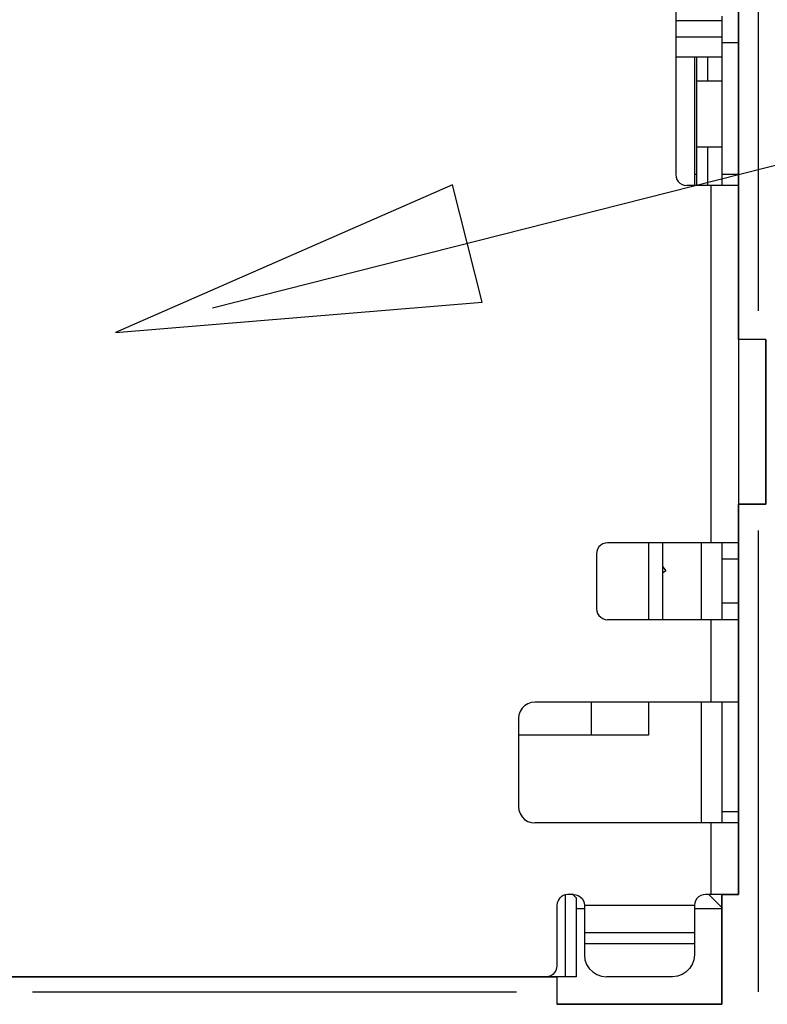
# Model space of a CAD drawing. Header units: inches. Extents: x 0 to 420, y -297 to 0.
# Tile 35 of 41: x 228 to 235, y -91 to -82. Entities that reach past the tile are written whole.
import ezdxf

# ---------------------------------------------------------------- set-up
doc = ezdxf.new("R2010")
doc.units = ezdxf.units.IN
doc.header["$MEASUREMENT"] = 0

msp = doc.modelspace()

# ---------------------------------------------------------------- linework, layer by layer
at = {"color": 12, "true_color": 0xc00000}
for p, q in [((300, -67), (229.8804, -84.7768)), ((232.0636, -83.6559), (229, -85)), ((232.334, -84.7222), (232.0636, -83.6559)), ((229, -85), (232.334, -84.7222))]:
    msp.add_line(p, q, dxfattribs=at)
at = {"color": 7, "true_color": 0xffffff}
for p, q in [((234.663, -85.062), (234.663, -76.912)), ((234.093, -81.812), (234.093, -83.562)), ((234.663, -81.892), (234.663, -82.362)), ((234.513, -82.162), (234.093, -82.162)), ((234.513, -82.12), (234.513, -82.162)), ((234.513, -82.162), (234.513, -82.362)), ((234.513, -82.162), (234.513, -82.312)), ((234.513, -82.312), (234.093, -82.312)), ((234.513, -82.312), (234.513, -82.492)), ((234.663, -82.362), (234.513, -82.362)), ((234.663, -82.362), (234.663, -83.562)), ((234.513, -82.492), (234.093, -82.492)), ((234.263, -82.492), (234.263, -83.662)), ((234.283, -82.492), (234.283, -82.712)), ((234.383, -82.492), (234.383, -82.712)), ((234.513, -82.492), (234.513, -83.312)), ((234.513, -82.492), (234.513, -82.712)), ((234.383, -82.712), (234.283, -82.712)), ((234.283, -82.712), (234.283, -83.312)), ((234.283, -82.712), (234.283, -83.312)), ((234.513, -82.712), (234.383, -82.712)), ((234.513, -82.712), (234.513, -83.312)), ((234.383, -83.312), (234.283, -83.312)), ((234.283, -83.312), (234.283, -83.662)), ((234.383, -83.312), (234.383, -83.662)), ((234.513, -83.312), (234.383, -83.312)), ((234.513, -83.312), (234.513, -83.662)), ((234.093, -83.562), (234.096, -83.584)), ((234.096, -83.584), (234.103, -83.605)), ((234.283, -83.562), (234.263, -83.562)), ((234.663, -83.562), (234.513, -83.562)), ((234.663, -83.562), (234.663, -83.584)), ((234.663, -83.584), (234.663, -83.605)), ((234.103, -83.605), (234.115, -83.624)), ((234.115, -83.624), (234.131, -83.64)), ((234.131, -83.64), (234.15, -83.652)), ((234.15, -83.652), (234.171, -83.659)), ((234.171, -83.659), (234.193, -83.662)), ((234.413, -83.662), (234.193, -83.662)), ((234.469, -83.662), (234.413, -83.662)), ((234.469, -83.662), (234.413, -83.662)), ((234.413, -83.662), (234.413, -86.912)), ((234.521, -83.662), (234.469, -83.662)), ((234.569, -83.662), (234.521, -83.662)), ((234.657, -83.662), (234.521, -83.662)), ((234.608, -83.662), (234.569, -83.662)), ((234.638, -83.662), (234.608, -83.662)), ((234.657, -83.662), (234.638, -83.662)), ((234.663, -83.662), (234.657, -83.662)), ((234.663, -83.605), (234.663, -83.624)), ((234.663, -83.624), (234.663, -83.64)), ((234.663, -83.64), (234.663, -83.652)), ((234.663, -83.652), (234.663, -83.659)), ((234.663, -83.659), (234.663, -83.662)), ((234.663, -83.662), (234.663, -86.912)), ((234.913, -85.062), (234.663, -85.062)), ((234.913, -85.062), (234.663, -85.062)), ((234.913, -86.562), (234.913, -85.062)), ((234.913, -85.062), (234.913, -86.562)), ((234.663, -90.112), (234.663, -86.562)), ((234.663, -86.562), (234.913, -86.562)), ((234.913, -86.562), (234.663, -86.562)), ((233.376, -86.99), (233.373, -87.012)), ((233.383, -86.969), (233.376, -86.99)), ((233.395, -86.95), (233.383, -86.969)), ((233.411, -86.934), (233.395, -86.95)), ((233.43, -86.922), (233.411, -86.934)), ((233.451, -86.915), (233.43, -86.922)), ((233.473, -86.912), (233.451, -86.915)), ((234.413, -86.912), (233.473, -86.912)), ((233.844, -86.912), (233.844, -87.612)), ((233.844, -86.912), (233.844, -87.612)), ((233.973, -86.912), (233.973, -87.612)), ((234.323, -86.912), (234.323, -87.612)), ((234.469, -86.912), (234.413, -86.912)), ((234.469, -86.912), (234.413, -86.912)), ((234.521, -86.912), (234.469, -86.912)), ((234.513, -86.912), (234.513, -86.913)), ((234.513, -86.913), (234.513, -86.916)), ((234.513, -86.913), (234.513, -86.916)), ((234.513, -86.916), (234.513, -86.921)), ((234.513, -86.921), (234.513, -87.603)), ((234.569, -86.912), (234.521, -86.912)), ((234.657, -86.912), (234.521, -86.912)), ((234.608, -86.912), (234.569, -86.912)), ((234.638, -86.912), (234.608, -86.912)), ((234.657, -86.912), (234.638, -86.912)), ((234.663, -86.912), (234.657, -86.912)), ((234.663, -86.912), (234.663, -86.916)), ((234.663, -86.916), (234.663, -86.927)), ((234.663, -86.927), (234.663, -86.945)), ((234.663, -86.945), (234.663, -86.968)), ((234.663, -86.968), (234.663, -86.997)), ((234.663, -86.997), (234.663, -87.029)), ((233.373, -87.012), (233.373, -87.512)), ((234.663, -87.062), (234.513, -87.062)), ((234.663, -87.029), (234.663, -87.062)), ((234.663, -87.062), (234.663, -87.462)), ((233.973, -87.128), (234.004, -87.166)), ((234.004, -87.166), (233.973, -87.19)), ((233.373, -87.512), (233.376, -87.534)), ((233.376, -87.534), (233.383, -87.555)), ((234.663, -87.462), (234.513, -87.462)), ((234.663, -87.462), (234.663, -87.495)), ((234.663, -87.495), (234.663, -87.527)), ((234.663, -87.527), (234.663, -87.556)), ((233.383, -87.555), (233.395, -87.574)), ((233.395, -87.574), (233.411, -87.59)), ((233.411, -87.59), (233.43, -87.602)), ((233.43, -87.602), (233.451, -87.609)), ((233.451, -87.609), (233.473, -87.612)), ((234.413, -87.612), (233.473, -87.612)), ((234.469, -87.612), (234.413, -87.612)), ((234.469, -87.612), (234.413, -87.612)), ((234.413, -87.612), (234.413, -88.362)), ((234.521, -87.612), (234.469, -87.612)), ((234.513, -87.603), (234.513, -87.608)), ((234.513, -87.608), (234.513, -87.611)), ((234.513, -87.608), (234.513, -87.611)), ((234.513, -87.611), (234.513, -87.612)), ((234.657, -87.612), (234.521, -87.612)), ((234.569, -87.612), (234.521, -87.612)), ((234.608, -87.612), (234.569, -87.612)), ((234.638, -87.612), (234.608, -87.612)), ((234.657, -87.612), (234.638, -87.612)), ((234.663, -87.612), (234.657, -87.612)), ((234.663, -87.556), (234.663, -87.579)), ((234.663, -87.579), (234.663, -87.597)), ((234.663, -87.597), (234.663, -87.608)), ((234.663, -87.608), (234.663, -87.612)), ((234.663, -87.612), (234.663, -88.362)), ((232.696, -88.418), (232.678, -88.447)), ((232.719, -88.395), (232.696, -88.418)), ((232.748, -88.377), (232.719, -88.395)), ((232.78, -88.366), (232.748, -88.377)), ((232.813, -88.362), (232.78, -88.366)), ((234.413, -88.362), (232.813, -88.362)), ((233.323, -88.362), (233.323, -88.662)), ((233.844, -88.362), (233.844, -88.662)), ((234.513, -88.362), (233.844, -88.362)), ((234.323, -88.362), (234.323, -89.462)), ((234.469, -88.362), (234.413, -88.362)), ((234.469, -88.362), (234.413, -88.362)), ((234.521, -88.362), (234.469, -88.362)), ((234.513, -88.362), (234.513, -89.462)), ((234.569, -88.362), (234.521, -88.362)), ((234.608, -88.362), (234.569, -88.362)), ((234.638, -88.362), (234.608, -88.362)), ((234.657, -88.362), (234.638, -88.362)), ((234.663, -88.362), (234.657, -88.362)), ((234.663, -88.362), (234.663, -89.362)), ((232.667, -88.479), (232.663, -88.512)), ((232.663, -88.512), (232.663, -89.312)), ((232.678, -88.447), (232.667, -88.479)), ((233.844, -88.662), (232.663, -88.662)), ((232.663, -89.312), (232.667, -89.345)), ((232.667, -89.345), (232.678, -89.377)), ((232.678, -89.377), (232.696, -89.406)), ((232.696, -89.406), (232.719, -89.429)), ((234.663, -89.362), (234.513, -89.362)), ((234.663, -89.362), (234.663, -89.384)), ((234.663, -89.362), (234.663, -89.462)), ((234.663, -89.384), (234.663, -89.405)), ((234.663, -89.405), (234.663, -89.424)), ((232.719, -89.429), (232.748, -89.447)), ((232.748, -89.447), (232.78, -89.458)), ((232.78, -89.458), (232.813, -89.462)), ((234.413, -89.462), (232.813, -89.462)), ((234.469, -89.462), (234.413, -89.462)), ((234.413, -89.462), (234.413, -90.112)), ((234.521, -89.462), (234.469, -89.462)), ((234.569, -89.462), (234.521, -89.462)), ((234.657, -89.462), (234.521, -89.462)), ((234.608, -89.462), (234.569, -89.462)), ((234.638, -89.462), (234.608, -89.462)), ((234.657, -89.462), (234.638, -89.462)), ((234.663, -89.462), (234.657, -89.462)), ((234.663, -89.424), (234.663, -89.44)), ((234.663, -89.44), (234.663, -89.452)), ((234.663, -89.452), (234.663, -89.459)), ((234.663, -89.459), (234.663, -89.462)), ((234.663, -89.462), (234.663, -90.112)), ((233.051, -90.134), (233.035, -90.15)), ((233.058, -90.129), (233.05, -90.134)), ((233.07, -90.122), (233.051, -90.134)), ((233.078, -90.119), (233.069, -90.123)), ((233.091, -90.115), (233.07, -90.122)), ((233.088, -90.115), (233.088, -90.862)), ((233.113, -90.112), (233.091, -90.115)), ((233.163, -90.112), (233.113, -90.112)), ((233.158, -90.112), (233.188, -90.142)), ((233.163, -90.112), (233.185, -90.115)), ((233.185, -90.115), (233.206, -90.122)), ((233.206, -90.122), (233.225, -90.134)), ((233.225, -90.134), (233.241, -90.15)), ((234.301, -90.134), (234.285, -90.15)), ((234.32, -90.122), (234.301, -90.134)), ((234.341, -90.115), (234.32, -90.122)), ((234.363, -90.112), (234.341, -90.115)), ((234.413, -90.112), (234.363, -90.112)), ((234.393, -90.112), (234.513, -90.232)), ((234.469, -90.112), (234.413, -90.112)), ((234.521, -90.112), (234.469, -90.112)), ((234.513, -91.112), (234.513, -90.112)), ((234.513, -90.112), (234.663, -90.112)), ((234.513, -90.112), (234.513, -90.232)), ((234.513, -90.112), (234.513, -91.112)), ((234.569, -90.112), (234.521, -90.112)), ((234.608, -90.112), (234.569, -90.112)), ((234.638, -90.112), (234.608, -90.112)), ((234.657, -90.112), (234.638, -90.112)), ((234.663, -90.112), (234.657, -90.112)), ((233.016, -90.19), (233.013, -90.212)), ((233.013, -90.212), (233.013, -90.762)), ((233.013, -90.212), (233.013, -90.762)), ((233.018, -90.183), (233.015, -90.19)), ((233.023, -90.169), (233.016, -90.19)), ((233.035, -90.15), (233.023, -90.169)), ((233.027, -90.162), (233.023, -90.169)), ((233.041, -90.143), (233.034, -90.15)), ((233.188, -90.142), (233.188, -90.862)), ((233.241, -90.15), (233.253, -90.169)), ((233.253, -90.169), (233.26, -90.19)), ((233.26, -90.19), (233.263, -90.212)), ((233.263, -90.212), (233.263, -90.268)), ((234.263, -90.212), (233.263, -90.212)), ((234.266, -90.19), (234.263, -90.212)), ((234.263, -90.212), (234.263, -90.268)), ((234.273, -90.169), (234.266, -90.19)), ((234.285, -90.15), (234.273, -90.169)), ((233.263, -90.242), (233.188, -90.242)), ((233.263, -90.268), (233.263, -90.32)), ((234.513, -90.242), (234.263, -90.242)), ((234.263, -90.268), (234.263, -90.32)), ((234.513, -90.232), (234.513, -90.242)), ((233.263, -90.32), (233.263, -90.368)), ((233.263, -90.368), (233.263, -90.407)), ((234.263, -90.32), (234.263, -90.368)), ((234.263, -90.368), (234.263, -90.407)), ((233.263, -90.407), (233.263, -90.437)), ((233.263, -90.437), (233.263, -90.456)), ((233.263, -90.456), (233.263, -90.462)), ((234.263, -90.462), (233.263, -90.462)), ((233.263, -90.462), (233.263, -90.465)), ((233.263, -90.465), (233.263, -90.472)), ((233.263, -90.472), (233.263, -90.484)), ((233.263, -90.484), (233.263, -90.5)), ((234.263, -90.407), (234.263, -90.437)), ((234.263, -90.437), (234.263, -90.456)), ((234.263, -90.456), (234.263, -90.462)), ((234.263, -90.462), (234.263, -90.465)), ((234.263, -90.465), (234.263, -90.472)), ((234.263, -90.472), (234.263, -90.484)), ((234.263, -90.484), (234.263, -90.5)), ((233.263, -90.5), (233.263, -90.519)), ((233.263, -90.519), (233.263, -90.54)), ((233.263, -90.54), (233.263, -90.562)), ((233.263, -90.562), (233.263, -90.662)), ((234.263, -90.562), (233.263, -90.562)), ((234.263, -90.5), (234.263, -90.519)), ((234.263, -90.519), (234.263, -90.54)), ((234.263, -90.54), (234.263, -90.562)), ((234.263, -90.562), (234.263, -90.662)), ((233.263, -90.662), (233.268, -90.707)), ((234.263, -90.662), (234.258, -90.707)), ((233.013, -90.762), (233.01, -90.784)), ((233.268, -90.707), (233.283, -90.749)), ((233.283, -90.749), (233.307, -90.787)), ((234.243, -90.749), (234.219, -90.787)), ((234.258, -90.707), (234.243, -90.749)), ((232.956, -90.852), (232.935, -90.859)), ((232.975, -90.84), (232.956, -90.852)), ((232.991, -90.824), (232.975, -90.84)), ((233.003, -90.805), (232.991, -90.824)), ((233.01, -90.784), (233.003, -90.805)), ((233.307, -90.787), (233.338, -90.818)), ((233.338, -90.818), (233.376, -90.842)), ((233.376, -90.842), (233.418, -90.857)), ((234.15, -90.842), (234.108, -90.857)), ((234.188, -90.818), (234.15, -90.842)), ((234.219, -90.787), (234.188, -90.818)), ((227.913, -90.862), (233.013, -90.862)), ((232.913, -90.862), (228.013, -90.862)), ((232.935, -90.859), (232.913, -90.862)), ((233.088, -90.862), (232.913, -90.862)), ((233.013, -90.862), (233.013, -91.112)), ((233.013, -90.862), (233.013, -91.112)), ((233.188, -90.862), (233.088, -90.862)), ((233.418, -90.857), (233.463, -90.862)), ((234.063, -90.862), (233.463, -90.862)), ((234.108, -90.857), (234.063, -90.862)), ((233.013, -91.112), (234.513, -91.112)), ((234.513, -91.112), (233.013, -91.112))]:
    msp.add_line(p, q, dxfattribs=at)
at = {"color": 18, "true_color": 0x000000}
for p, q in [((234.663, -85.062), (234.663, -76.912)), ((234.844, -84.8), (234.844, -77.1)), ((234.093, -81.812), (234.093, -83.562)), ((234.663, -81.892), (234.663, -82.362)), ((234.513, -82.162), (234.093, -82.162)), ((234.513, -82.12), (234.513, -82.162)), ((234.513, -82.162), (234.513, -82.362)), ((234.513, -82.162), (234.513, -82.312)), ((234.513, -82.312), (234.093, -82.312)), ((234.513, -82.312), (234.513, -82.492)), ((234.663, -82.362), (234.513, -82.362)), ((234.663, -82.362), (234.663, -83.562)), ((234.513, -82.492), (234.093, -82.492)), ((234.263, -82.492), (234.263, -83.662)), ((234.283, -82.492), (234.283, -82.712)), ((234.383, -82.492), (234.383, -82.712)), ((234.513, -82.492), (234.513, -83.312)), ((234.513, -82.492), (234.513, -82.712)), ((234.383, -82.712), (234.283, -82.712)), ((234.283, -82.712), (234.283, -83.312)), ((234.283, -82.712), (234.283, -83.312)), ((234.513, -82.712), (234.383, -82.712)), ((234.513, -82.712), (234.513, -83.312)), ((234.383, -83.312), (234.283, -83.312)), ((234.283, -83.312), (234.283, -83.662)), ((234.383, -83.312), (234.383, -83.662)), ((234.513, -83.312), (234.383, -83.312)), ((234.513, -83.312), (234.513, -83.662)), ((234.093, -83.562), (234.096, -83.584)), ((234.096, -83.584), (234.103, -83.605)), ((234.283, -83.562), (234.263, -83.562)), ((234.663, -83.562), (234.513, -83.562)), ((234.663, -83.562), (234.663, -83.584)), ((234.663, -83.584), (234.663, -83.605)), ((234.103, -83.605), (234.115, -83.624)), ((234.115, -83.624), (234.131, -83.64)), ((234.131, -83.64), (234.15, -83.652)), ((234.15, -83.652), (234.171, -83.659)), ((234.171, -83.659), (234.193, -83.662)), ((234.413, -83.662), (234.193, -83.662)), ((234.469, -83.662), (234.413, -83.662)), ((234.469, -83.662), (234.413, -83.662)), ((234.413, -83.662), (234.413, -86.912)), ((234.521, -83.662), (234.469, -83.662)), ((234.569, -83.662), (234.521, -83.662)), ((234.657, -83.662), (234.521, -83.662)), ((234.608, -83.662), (234.569, -83.662)), ((234.638, -83.662), (234.608, -83.662)), ((234.657, -83.662), (234.638, -83.662)), ((234.663, -83.662), (234.657, -83.662)), ((234.663, -83.605), (234.663, -83.624)), ((234.663, -83.624), (234.663, -83.64)), ((234.663, -83.64), (234.663, -83.652)), ((234.663, -83.652), (234.663, -83.659)), ((234.663, -83.659), (234.663, -83.662)), ((234.663, -83.662), (234.663, -86.912)), ((234.913, -85.062), (234.663, -85.062)), ((234.913, -85.062), (234.663, -85.062)), ((234.913, -86.562), (234.913, -85.062)), ((234.913, -85.062), (234.913, -86.562)), ((234.663, -90.112), (234.663, -86.562)), ((234.663, -86.562), (234.913, -86.562)), ((234.913, -86.562), (234.663, -86.562)), ((234.844, -91), (234.844, -86.8)), ((233.376, -86.99), (233.373, -87.012)), ((233.383, -86.969), (233.376, -86.99)), ((233.395, -86.95), (233.383, -86.969)), ((233.411, -86.934), (233.395, -86.95)), ((233.43, -86.922), (233.411, -86.934)), ((233.451, -86.915), (233.43, -86.922)), ((233.473, -86.912), (233.451, -86.915)), ((234.413, -86.912), (233.473, -86.912)), ((233.844, -86.912), (233.844, -87.612)), ((233.844, -86.912), (233.844, -87.612)), ((233.973, -86.912), (233.973, -87.612)), ((234.323, -86.912), (234.323, -87.612)), ((234.469, -86.912), (234.413, -86.912)), ((234.469, -86.912), (234.413, -86.912)), ((234.521, -86.912), (234.469, -86.912)), ((234.513, -86.912), (234.513, -86.913)), ((234.513, -86.913), (234.513, -86.916)), ((234.513, -86.913), (234.513, -86.916)), ((234.513, -86.916), (234.513, -86.921)), ((234.513, -86.921), (234.513, -87.603)), ((234.569, -86.912), (234.521, -86.912)), ((234.657, -86.912), (234.521, -86.912)), ((234.608, -86.912), (234.569, -86.912)), ((234.638, -86.912), (234.608, -86.912)), ((234.657, -86.912), (234.638, -86.912)), ((234.663, -86.912), (234.657, -86.912)), ((234.663, -86.912), (234.663, -86.916)), ((234.663, -86.916), (234.663, -86.927)), ((234.663, -86.927), (234.663, -86.945)), ((234.663, -86.945), (234.663, -86.968)), ((234.663, -86.968), (234.663, -86.997)), ((234.663, -86.997), (234.663, -87.029)), ((233.373, -87.012), (233.373, -87.512)), ((234.663, -87.062), (234.513, -87.062)), ((234.663, -87.029), (234.663, -87.062)), ((234.663, -87.062), (234.663, -87.462)), ((233.973, -87.128), (234.004, -87.166)), ((234.004, -87.166), (233.973, -87.19)), ((233.373, -87.512), (233.376, -87.534)), ((233.376, -87.534), (233.383, -87.555)), ((234.663, -87.462), (234.513, -87.462)), ((234.663, -87.462), (234.663, -87.495)), ((234.663, -87.495), (234.663, -87.527)), ((234.663, -87.527), (234.663, -87.556)), ((233.383, -87.555), (233.395, -87.574)), ((233.395, -87.574), (233.411, -87.59)), ((233.411, -87.59), (233.43, -87.602)), ((233.43, -87.602), (233.451, -87.609)), ((233.451, -87.609), (233.473, -87.612)), ((234.413, -87.612), (233.473, -87.612)), ((234.469, -87.612), (234.413, -87.612)), ((234.469, -87.612), (234.413, -87.612)), ((234.413, -87.612), (234.413, -88.362)), ((234.521, -87.612), (234.469, -87.612)), ((234.513, -87.603), (234.513, -87.608)), ((234.513, -87.608), (234.513, -87.611)), ((234.513, -87.608), (234.513, -87.611)), ((234.513, -87.611), (234.513, -87.612)), ((234.657, -87.612), (234.521, -87.612)), ((234.569, -87.612), (234.521, -87.612)), ((234.608, -87.612), (234.569, -87.612)), ((234.638, -87.612), (234.608, -87.612)), ((234.657, -87.612), (234.638, -87.612)), ((234.663, -87.612), (234.657, -87.612)), ((234.663, -87.556), (234.663, -87.579)), ((234.663, -87.579), (234.663, -87.597)), ((234.663, -87.597), (234.663, -87.608)), ((234.663, -87.608), (234.663, -87.612)), ((234.663, -87.612), (234.663, -88.362)), ((232.696, -88.418), (232.678, -88.447)), ((232.719, -88.395), (232.696, -88.418)), ((232.748, -88.377), (232.719, -88.395)), ((232.78, -88.366), (232.748, -88.377)), ((232.813, -88.362), (232.78, -88.366)), ((234.413, -88.362), (232.813, -88.362)), ((233.323, -88.362), (233.323, -88.662)), ((233.844, -88.362), (233.844, -88.662)), ((234.513, -88.362), (233.844, -88.362)), ((234.323, -88.362), (234.323, -89.462)), ((234.469, -88.362), (234.413, -88.362)), ((234.469, -88.362), (234.413, -88.362)), ((234.521, -88.362), (234.469, -88.362)), ((234.513, -88.362), (234.513, -89.462)), ((234.569, -88.362), (234.521, -88.362)), ((234.608, -88.362), (234.569, -88.362)), ((234.638, -88.362), (234.608, -88.362)), ((234.657, -88.362), (234.638, -88.362)), ((234.663, -88.362), (234.657, -88.362)), ((234.663, -88.362), (234.663, -89.362)), ((232.667, -88.479), (232.663, -88.512)), ((232.663, -88.512), (232.663, -89.312)), ((232.678, -88.447), (232.667, -88.479)), ((233.844, -88.662), (232.663, -88.662)), ((232.663, -89.312), (232.667, -89.345)), ((232.667, -89.345), (232.678, -89.377)), ((232.678, -89.377), (232.696, -89.406)), ((232.696, -89.406), (232.719, -89.429)), ((234.663, -89.362), (234.513, -89.362)), ((234.663, -89.362), (234.663, -89.384)), ((234.663, -89.362), (234.663, -89.462)), ((234.663, -89.384), (234.663, -89.405)), ((234.663, -89.405), (234.663, -89.424)), ((232.719, -89.429), (232.748, -89.447)), ((232.748, -89.447), (232.78, -89.458)), ((232.78, -89.458), (232.813, -89.462)), ((234.413, -89.462), (232.813, -89.462)), ((234.469, -89.462), (234.413, -89.462)), ((234.413, -89.462), (234.413, -90.112)), ((234.521, -89.462), (234.469, -89.462)), ((234.569, -89.462), (234.521, -89.462)), ((234.657, -89.462), (234.521, -89.462)), ((234.608, -89.462), (234.569, -89.462)), ((234.638, -89.462), (234.608, -89.462)), ((234.657, -89.462), (234.638, -89.462)), ((234.663, -89.462), (234.657, -89.462)), ((234.663, -89.424), (234.663, -89.44)), ((234.663, -89.44), (234.663, -89.452)), ((234.663, -89.452), (234.663, -89.459)), ((234.663, -89.459), (234.663, -89.462)), ((234.663, -89.462), (234.663, -90.112)), ((233.051, -90.134), (233.035, -90.15)), ((233.058, -90.129), (233.05, -90.134)), ((233.07, -90.122), (233.051, -90.134)), ((233.078, -90.119), (233.069, -90.123)), ((233.091, -90.115), (233.07, -90.122)), ((233.088, -90.115), (233.088, -90.862)), ((233.113, -90.112), (233.091, -90.115)), ((233.163, -90.112), (233.113, -90.112)), ((233.158, -90.112), (233.188, -90.142)), ((233.163, -90.112), (233.185, -90.115)), ((233.185, -90.115), (233.206, -90.122)), ((233.206, -90.122), (233.225, -90.134)), ((233.225, -90.134), (233.241, -90.15)), ((234.301, -90.134), (234.285, -90.15)), ((234.32, -90.122), (234.301, -90.134)), ((234.341, -90.115), (234.32, -90.122)), ((234.363, -90.112), (234.341, -90.115)), ((234.413, -90.112), (234.363, -90.112)), ((234.393, -90.112), (234.513, -90.232)), ((234.469, -90.112), (234.413, -90.112)), ((234.521, -90.112), (234.469, -90.112)), ((234.513, -91.112), (234.513, -90.112)), ((234.513, -90.112), (234.663, -90.112)), ((234.513, -90.112), (234.513, -90.232)), ((234.513, -90.112), (234.513, -91.112)), ((234.569, -90.112), (234.521, -90.112)), ((234.608, -90.112), (234.569, -90.112)), ((234.638, -90.112), (234.608, -90.112)), ((234.657, -90.112), (234.638, -90.112)), ((234.663, -90.112), (234.657, -90.112)), ((233.016, -90.19), (233.013, -90.212)), ((233.013, -90.212), (233.013, -90.762)), ((233.013, -90.212), (233.013, -90.762)), ((233.018, -90.183), (233.015, -90.19)), ((233.023, -90.169), (233.016, -90.19)), ((233.035, -90.15), (233.023, -90.169)), ((233.027, -90.162), (233.023, -90.169)), ((233.041, -90.143), (233.034, -90.15)), ((233.188, -90.142), (233.188, -90.862)), ((233.241, -90.15), (233.253, -90.169)), ((233.253, -90.169), (233.26, -90.19)), ((233.26, -90.19), (233.263, -90.212)), ((233.263, -90.212), (233.263, -90.268)), ((234.263, -90.212), (233.263, -90.212)), ((234.266, -90.19), (234.263, -90.212)), ((234.263, -90.212), (234.263, -90.268)), ((234.273, -90.169), (234.266, -90.19)), ((234.285, -90.15), (234.273, -90.169)), ((233.263, -90.242), (233.188, -90.242)), ((233.263, -90.268), (233.263, -90.32)), ((234.513, -90.242), (234.263, -90.242)), ((234.263, -90.268), (234.263, -90.32)), ((234.513, -90.232), (234.513, -90.242)), ((233.263, -90.32), (233.263, -90.368)), ((233.263, -90.368), (233.263, -90.407)), ((234.263, -90.32), (234.263, -90.368)), ((234.263, -90.368), (234.263, -90.407)), ((233.263, -90.407), (233.263, -90.437)), ((233.263, -90.437), (233.263, -90.456)), ((233.263, -90.456), (233.263, -90.462)), ((234.263, -90.462), (233.263, -90.462)), ((233.263, -90.462), (233.263, -90.465)), ((233.263, -90.465), (233.263, -90.472)), ((233.263, -90.472), (233.263, -90.484)), ((233.263, -90.484), (233.263, -90.5)), ((234.263, -90.407), (234.263, -90.437)), ((234.263, -90.437), (234.263, -90.456)), ((234.263, -90.456), (234.263, -90.462)), ((234.263, -90.462), (234.263, -90.465)), ((234.263, -90.465), (234.263, -90.472)), ((234.263, -90.472), (234.263, -90.484)), ((234.263, -90.484), (234.263, -90.5)), ((233.263, -90.5), (233.263, -90.519)), ((233.263, -90.519), (233.263, -90.54)), ((233.263, -90.54), (233.263, -90.562)), ((233.263, -90.562), (233.263, -90.662)), ((234.263, -90.562), (233.263, -90.562)), ((234.263, -90.5), (234.263, -90.519)), ((234.263, -90.519), (234.263, -90.54)), ((234.263, -90.54), (234.263, -90.562)), ((234.263, -90.562), (234.263, -90.662)), ((233.263, -90.662), (233.268, -90.707)), ((234.263, -90.662), (234.258, -90.707)), ((233.013, -90.762), (233.01, -90.784)), ((233.268, -90.707), (233.283, -90.749)), ((233.283, -90.749), (233.307, -90.787)), ((234.243, -90.749), (234.219, -90.787)), ((234.258, -90.707), (234.243, -90.749)), ((232.956, -90.852), (232.935, -90.859)), ((232.975, -90.84), (232.956, -90.852)), ((232.991, -90.824), (232.975, -90.84)), ((233.003, -90.805), (232.991, -90.824)), ((233.01, -90.784), (233.003, -90.805)), ((233.307, -90.787), (233.338, -90.818)), ((233.338, -90.818), (233.376, -90.842)), ((233.376, -90.842), (233.418, -90.857)), ((234.15, -90.842), (234.108, -90.857)), ((234.188, -90.818), (234.15, -90.842)), ((234.219, -90.787), (234.188, -90.818)), ((227.913, -90.862), (233.013, -90.862)), ((232.913, -90.862), (228.013, -90.862)), ((232.935, -90.859), (232.913, -90.862)), ((233.088, -90.862), (232.913, -90.862)), ((233.013, -90.862), (233.013, -91.112)), ((233.013, -90.862), (233.013, -91.112)), ((233.188, -90.862), (233.088, -90.862)), ((233.418, -90.857), (233.463, -90.862)), ((234.063, -90.862), (233.463, -90.862)), ((234.108, -90.857), (234.063, -90.862)), ((228.244, -91), (232.644, -91)), ((233.013, -91.112), (234.513, -91.112)), ((234.513, -91.112), (233.013, -91.112))]:
    msp.add_line(p, q, dxfattribs=at)

doc.saveas('drawing.dxf')
